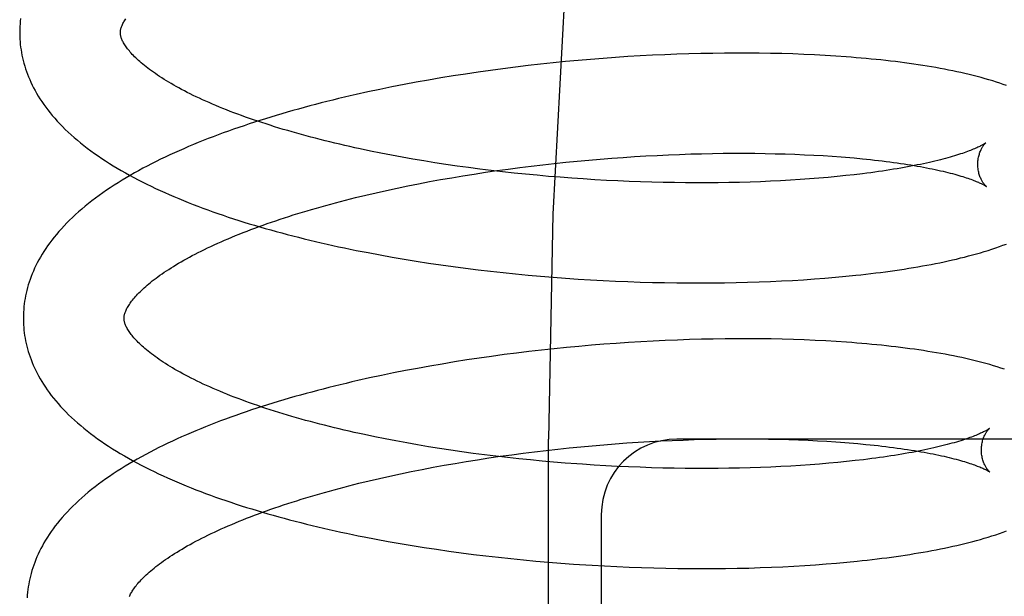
# Model space of a CAD drawing. Header units: inches. Extents: x 0 to 215, y 0 to 139.
# Tile 83 of 114: x 126.332 to 126.528, y 51.282 to 51.397. Entities that reach past the tile are written whole.
import ezdxf

# ---------------------------------------------------------------- set-up
doc = ezdxf.new("R2010")
doc.units = ezdxf.units.IN
doc.header["$LTSCALE"] = 11.804375
doc.header["$MEASUREMENT"] = 0
doc.linetypes.add('HIDDEN', pattern=[0.2, 0.1, -0.1])
doc.layers.add('DEFAULT_2', color=8, linetype='HIDDEN')

msp = doc.modelspace()

# ---------------------------------------------------------------- linework, layer by layer
at = {"layer": 'DEFAULT_2', "color": 8, "linetype": 'HIDDEN'}
for p, q in [((126.4629, 51.38987), (126.46049, 51.38977)), ((126.4653, 51.38995), (126.4629, 51.38987)), ((126.46768, 51.39001), (126.4653, 51.38995)), ((126.47004, 51.39005), (126.46768, 51.39001)), ((126.47238, 51.39008), (126.47004, 51.39005)), ((126.4747, 51.3901), (126.47238, 51.39008)), ((126.477, 51.39009), (126.4747, 51.3901)), ((126.47927, 51.39007), (126.477, 51.39009)), ((126.48153, 51.39004), (126.47927, 51.39007)), ((126.48375, 51.38999), (126.48153, 51.39004)), ((126.48596, 51.38992), (126.48375, 51.38999)), ((126.48813, 51.38984), (126.48596, 51.38992)), ((126.49027, 51.38974), (126.48813, 51.38984)), ((126.43583, 51.38789), (126.43334, 51.38761)), ((126.43832, 51.38816), (126.43583, 51.38789)), ((126.44081, 51.3884), (126.43832, 51.38816)), ((126.44329, 51.38863), (126.44081, 51.3884)), ((126.44577, 51.38885), (126.44329, 51.38863)), ((126.44825, 51.38904), (126.44577, 51.38885)), ((126.45072, 51.38922), (126.44825, 51.38904)), ((126.45318, 51.38939), (126.45072, 51.38922)), ((126.45563, 51.38953), (126.45318, 51.38939)), ((126.45806, 51.38966), (126.45563, 51.38953)), ((126.46049, 51.38977), (126.45806, 51.38966)), ((126.49239, 51.38963), (126.49027, 51.38974)), ((126.49447, 51.3895), (126.49239, 51.38963)), ((126.42092, 51.38594), (126.41846, 51.38556)), ((126.4234, 51.38631), (126.42092, 51.38594)), ((126.42587, 51.38666), (126.4234, 51.38631)), ((126.42836, 51.38699), (126.42587, 51.38666)), ((126.43085, 51.38731), (126.42836, 51.38699)), ((126.43334, 51.38761), (126.43085, 51.38731)), ((126.41113, 51.3843), (126.40871, 51.38384)), ((126.41356, 51.38473), (126.41113, 51.3843)), ((126.416, 51.38515), (126.41356, 51.38473)), ((126.41846, 51.38556), (126.416, 51.38515)), ((126.40154, 51.38238), (126.39918, 51.38185)), ((126.40391, 51.38288), (126.40154, 51.38238)), ((126.4063, 51.38337), (126.40391, 51.38288)), ((126.40871, 51.38384), (126.4063, 51.38337)), ((126.40408, 51.37021), (126.40201, 51.37063)), ((126.40619, 51.36981), (126.40408, 51.37021)), ((126.40831, 51.36941), (126.40619, 51.36981)), ((126.41046, 51.36903), (126.40831, 51.36941)), ((126.41263, 51.36867), (126.41046, 51.36903)), ((126.41482, 51.36831), (126.41263, 51.36867)), ((126.41703, 51.36798), (126.41482, 51.36831)), ((126.43854, 51.36816), (126.44083, 51.3684)), ((126.44083, 51.3684), (126.44313, 51.36862)), ((126.44313, 51.36862), (126.44541, 51.36883)), ((126.44541, 51.36883), (126.4477, 51.36903)), ((126.4477, 51.36903), (126.44998, 51.36921)), ((126.44998, 51.36921), (126.45225, 51.36937)), ((126.45225, 51.36937), (126.45452, 51.36952)), ((126.45452, 51.36952), (126.45677, 51.36965)), ((126.45677, 51.36965), (126.45901, 51.36977)), ((126.45901, 51.36977), (126.46124, 51.36988)), ((126.46124, 51.36988), (126.46346, 51.36997)), ((126.46346, 51.36997), (126.46565, 51.37004)), ((126.46565, 51.37004), (126.46783, 51.3701)), ((126.46783, 51.3701), (126.46999, 51.37014)), ((126.46999, 51.37014), (126.47213, 51.37017)), ((126.47213, 51.37017), (126.47425, 51.37019)), ((126.47425, 51.37019), (126.47634, 51.37019)), ((126.47634, 51.37019), (126.4784, 51.37017)), ((126.4784, 51.37017), (126.48044, 51.37015)), ((126.48044, 51.37015), (126.48244, 51.3701)), ((126.48244, 51.3701), (126.48442, 51.37005)), ((126.48442, 51.37005), (126.48637, 51.36998)), ((126.48637, 51.36998), (126.48828, 51.3699)), ((126.48828, 51.3699), (126.49015, 51.36981)), ((126.49015, 51.36981), (126.49199, 51.36971)), ((126.49199, 51.36971), (126.49379, 51.36959)), ((126.49642, 51.36939), (126.49812, 51.36925)), ((126.41925, 51.36765), (126.41703, 51.36798)), ((126.42149, 51.36734), (126.41925, 51.36765)), ((126.42374, 51.36705), (126.42149, 51.36734)), ((126.42263, 51.36606), (126.42487, 51.3664)), ((126.426, 51.36677), (126.42374, 51.36705)), ((126.42487, 51.3664), (126.42713, 51.36673)), ((126.42827, 51.3665), (126.426, 51.36677)), ((126.42713, 51.36673), (126.4294, 51.36705)), ((126.43056, 51.36625), (126.42827, 51.3665)), ((126.4294, 51.36705), (126.43168, 51.36735)), ((126.43168, 51.36735), (126.43396, 51.36763)), ((126.43396, 51.36763), (126.43625, 51.3679)), ((126.43625, 51.3679), (126.43854, 51.36816)), ((126.4116, 51.36412), (126.41377, 51.36454)), ((126.41377, 51.36454), (126.41596, 51.36494)), ((126.41596, 51.36494), (126.41817, 51.36532)), ((126.41817, 51.36532), (126.42039, 51.3657)), ((126.42039, 51.3657), (126.42263, 51.36606)), ((126.43284, 51.36602), (126.43056, 51.36625)), ((126.43513, 51.3658), (126.43284, 51.36602)), ((126.43743, 51.36559), (126.43513, 51.3658)), ((126.43973, 51.3654), (126.43743, 51.36559)), ((126.44202, 51.36523), (126.43973, 51.3654)), ((126.44432, 51.36507), (126.44202, 51.36523)), ((126.44661, 51.36492), (126.44432, 51.36507)), ((126.4489, 51.3648), (126.44661, 51.36492)), ((126.45118, 51.36468), (126.4489, 51.3648)), ((126.45345, 51.36458), (126.45118, 51.36468)), ((126.45571, 51.3645), (126.45345, 51.36458)), ((126.45796, 51.36443), (126.45571, 51.3645)), ((126.4602, 51.36438), (126.45796, 51.36443)), ((126.46242, 51.36434), (126.4602, 51.36438)), ((126.47326, 51.36435), (126.47114, 51.36432)), ((126.47537, 51.3644), (126.47326, 51.36435)), ((126.47744, 51.36446), (126.47537, 51.3644)), ((126.47949, 51.36453), (126.47744, 51.36446)), ((126.48151, 51.36462), (126.47949, 51.36453)), ((126.4835, 51.36471), (126.48151, 51.36462)), ((126.48546, 51.36482), (126.4835, 51.36471)), ((126.48739, 51.36495), (126.48546, 51.36482)), ((126.48928, 51.36508), (126.48739, 51.36495)), ((126.49113, 51.36523), (126.48928, 51.36508)), ((126.49295, 51.36538), (126.49113, 51.36523)), ((126.49473, 51.36555), (126.49295, 51.36538)), ((126.49647, 51.36573), (126.49473, 51.36555)), ((126.49816, 51.36592), (126.49647, 51.36573)), ((126.49981, 51.36612), (126.49816, 51.36592)), ((126.40314, 51.36233), (126.40522, 51.3628)), ((126.40522, 51.3628), (126.40732, 51.36325)), ((126.40732, 51.36325), (126.40945, 51.36369)), ((126.40945, 51.36369), (126.4116, 51.36412)), ((126.46463, 51.36431), (126.46242, 51.36434)), ((126.46682, 51.3643), (126.46463, 51.36431)), ((126.46899, 51.3643), (126.46682, 51.3643)), ((126.47114, 51.36432), (126.46899, 51.3643)), ((126.39907, 51.36136), (126.40109, 51.36185)), ((126.40109, 51.36185), (126.40314, 51.36233)), ((126.40156, 51.35042), (126.40393, 51.34997)), ((126.40393, 51.34997), (126.40632, 51.34954)), ((126.40632, 51.34954), (126.40873, 51.34913)), ((126.40873, 51.34913), (126.41114, 51.34874)), ((126.41114, 51.34874), (126.41358, 51.34836)), ((126.41358, 51.34836), (126.41602, 51.348)), ((126.41602, 51.348), (126.41848, 51.34766)), ((126.41848, 51.34766), (126.42094, 51.34733)), ((126.42094, 51.34733), (126.42341, 51.34703)), ((126.42341, 51.34703), (126.42589, 51.34674)), ((126.42589, 51.34674), (126.42837, 51.34646)), ((126.42837, 51.34646), (126.43086, 51.34621)), ((126.43086, 51.34621), (126.43334, 51.34597)), ((126.43334, 51.34597), (126.43583, 51.34575)), ((126.43583, 51.34575), (126.43832, 51.34554)), ((126.43832, 51.34554), (126.44081, 51.34535)), ((126.44081, 51.34535), (126.44329, 51.34518)), ((126.44329, 51.34518), (126.44577, 51.34503)), ((126.44577, 51.34503), (126.44824, 51.34489)), ((126.44824, 51.34489), (126.45071, 51.34477)), ((126.48148, 51.34469), (126.4837, 51.34479)), ((126.4837, 51.34479), (126.4859, 51.34491)), ((126.4859, 51.34491), (126.48807, 51.34504)), ((126.48807, 51.34504), (126.49022, 51.34519)), ((126.49022, 51.34519), (126.49233, 51.34535)), ((126.49233, 51.34535), (126.49441, 51.34553)), ((126.49441, 51.34553), (126.49647, 51.34572)), ((126.49647, 51.34572), (126.49849, 51.34592)), ((126.45071, 51.34477), (126.45316, 51.34467)), ((126.45316, 51.34467), (126.45561, 51.34458)), ((126.45561, 51.34458), (126.45805, 51.34451)), ((126.45805, 51.34451), (126.46047, 51.34446)), ((126.46047, 51.34446), (126.46288, 51.34442)), ((126.46288, 51.34442), (126.46527, 51.3444)), ((126.46527, 51.3444), (126.46764, 51.34439)), ((126.46764, 51.34439), (126.47, 51.3444)), ((126.47, 51.3444), (126.47234, 51.34443)), ((126.47234, 51.34443), (126.47466, 51.34447)), ((126.47466, 51.34447), (126.47696, 51.34453)), ((126.47696, 51.34453), (126.47923, 51.3446)), ((126.47923, 51.3446), (126.48148, 51.34469)), ((126.46302, 51.33305), (126.46061, 51.33295)), ((126.46541, 51.33314), (126.46302, 51.33305)), ((126.46779, 51.3332), (126.46541, 51.33314)), ((126.47014, 51.33325), (126.46779, 51.3332)), ((126.47248, 51.33329), (126.47014, 51.33325)), ((126.4748, 51.3333), (126.47248, 51.33329)), ((126.4771, 51.3333), (126.4748, 51.3333)), ((126.47937, 51.33329), (126.4771, 51.3333)), ((126.48163, 51.33326), (126.47937, 51.33329)), ((126.48385, 51.33321), (126.48163, 51.33326)), ((126.48605, 51.33315), (126.48385, 51.33321)), ((126.48823, 51.33307), (126.48605, 51.33315)), ((126.49037, 51.33298), (126.48823, 51.33307)), ((126.4385, 51.33131), (126.43602, 51.33104)), ((126.44098, 51.33156), (126.4385, 51.33131)), ((126.44346, 51.33179), (126.44098, 51.33156)), ((126.44593, 51.33201), (126.44346, 51.33179)), ((126.4484, 51.33221), (126.44593, 51.33201)), ((126.45086, 51.33239), (126.4484, 51.33221)), ((126.45332, 51.33256), (126.45086, 51.33239)), ((126.45576, 51.33271), (126.45332, 51.33256)), ((126.45819, 51.33284), (126.45576, 51.33271)), ((126.46061, 51.33295), (126.45819, 51.33284)), ((126.49249, 51.33287), (126.49037, 51.33298)), ((126.49458, 51.33275), (126.49249, 51.33287)), ((126.42363, 51.32945), (126.42116, 51.32908)), ((126.4261, 51.3298), (126.42363, 51.32945)), ((126.42857, 51.33014), (126.4261, 51.3298)), ((126.43105, 51.33045), (126.42857, 51.33014)), ((126.43353, 51.33076), (126.43105, 51.33045)), ((126.43602, 51.33104), (126.43353, 51.33076)), ((126.41141, 51.32742), (126.409, 51.32697)), ((126.41383, 51.32786), (126.41141, 51.32742)), ((126.41627, 51.32828), (126.41383, 51.32786)), ((126.41871, 51.32869), (126.41627, 51.32828)), ((126.42116, 51.32908), (126.41871, 51.32869)), ((126.40186, 51.3255), (126.39952, 51.32498)), ((126.40423, 51.32601), (126.40186, 51.3255)), ((126.40661, 51.3265), (126.40423, 51.32601)), ((126.409, 51.32697), (126.40661, 51.3265)), ((126.40498, 51.31339), (126.4029, 51.31381)), ((126.40709, 51.31298), (126.40498, 51.31339)), ((126.40923, 51.31259), (126.40709, 51.31298)), ((126.41138, 51.31221), (126.40923, 51.31259)), ((126.41356, 51.31184), (126.41138, 51.31221)), ((126.41575, 51.31149), (126.41356, 51.31184)), ((126.43743, 50.75084), (126.43743, 51.31334)), ((126.43923, 51.31136), (126.44152, 51.31161)), ((126.44152, 51.31161), (126.44382, 51.31183)), ((126.44382, 51.31183), (126.44611, 51.31204)), ((126.44611, 51.31204), (126.44839, 51.31224)), ((126.44839, 51.31224), (126.45067, 51.31242)), ((126.45067, 51.31242), (126.45295, 51.31258)), ((126.45295, 51.31258), (126.45521, 51.31273)), ((126.45521, 51.31273), (126.45747, 51.31286)), ((126.45747, 51.31286), (126.45971, 51.31298)), ((126.45971, 51.31298), (126.46194, 51.31308)), ((126.46194, 51.31308), (126.46415, 51.31317)), ((126.60789, 51.31334), (126.46289, 51.31334)), ((126.46415, 51.31317), (126.46635, 51.31325)), ((126.46635, 51.31325), (126.46853, 51.31331)), ((126.46853, 51.31331), (126.47069, 51.31335)), ((126.47069, 51.31335), (126.47283, 51.31338)), ((126.47283, 51.31338), (126.47494, 51.31339)), ((126.47494, 51.31339), (126.47704, 51.3134)), ((126.47704, 51.3134), (126.4791, 51.31338)), ((126.4791, 51.31338), (126.48114, 51.31335)), ((126.48114, 51.31335), (126.48315, 51.31331)), ((126.48315, 51.31331), (126.48512, 51.31326)), ((126.48512, 51.31326), (126.48707, 51.31319)), ((126.48707, 51.31319), (126.48898, 51.31311)), ((126.48898, 51.31311), (126.49086, 51.31302)), ((126.49086, 51.31302), (126.4927, 51.31292)), ((126.49539, 51.31274), (126.49713, 51.3126)), ((126.49713, 51.3126), (126.49883, 51.31246)), ((126.41797, 51.31115), (126.41575, 51.31149)), ((126.4202, 51.31083), (126.41797, 51.31115)), ((126.42244, 51.31052), (126.4202, 51.31083)), ((126.4247, 51.31023), (126.42244, 51.31052)), ((126.42331, 51.30926), (126.42556, 51.30961)), ((126.42697, 51.30995), (126.4247, 51.31023)), ((126.42556, 51.30961), (126.42782, 51.30994)), ((126.42925, 51.30968), (126.42697, 51.30995)), ((126.42782, 51.30994), (126.43009, 51.31025)), ((126.43153, 51.30943), (126.42925, 51.30968)), ((126.43009, 51.31025), (126.43237, 51.31055)), ((126.43237, 51.31055), (126.43465, 51.31084)), ((126.43465, 51.31084), (126.43694, 51.31111)), ((126.43694, 51.31111), (126.43923, 51.31136)), ((126.41229, 51.30732), (126.41446, 51.30774)), ((126.41446, 51.30774), (126.41665, 51.30814)), ((126.41665, 51.30814), (126.41885, 51.30853)), ((126.41885, 51.30853), (126.42108, 51.3089)), ((126.42108, 51.3089), (126.42331, 51.30926)), ((126.43382, 51.3092), (126.43153, 51.30943)), ((126.43612, 51.30898), (126.43382, 51.3092)), ((126.43842, 51.30878), (126.43612, 51.30898)), ((126.44072, 51.30859), (126.43842, 51.30878)), ((126.44302, 51.30842), (126.44072, 51.30859)), ((126.44877, 51.30805), (126.44647, 51.30819)), ((126.45105, 51.30793), (126.44877, 51.30805)), ((126.45333, 51.30783), (126.45105, 51.30793)), ((126.45561, 51.30774), (126.45333, 51.30783)), ((126.45787, 51.30766), (126.45561, 51.30774)), ((126.46011, 51.3076), (126.45787, 51.30766)), ((126.47745, 51.30765), (126.47536, 51.30759)), ((126.47952, 51.30771), (126.47745, 51.30765)), ((126.48155, 51.30779), (126.47952, 51.30771)), ((126.48356, 51.30789), (126.48155, 51.30779)), ((126.48553, 51.308), (126.48356, 51.30789)), ((126.48747, 51.30811), (126.48553, 51.308)), ((126.48938, 51.30824), (126.48747, 51.30811)), ((126.49125, 51.30839), (126.48938, 51.30824)), ((126.49308, 51.30854), (126.49125, 51.30839)), ((126.49488, 51.30871), (126.49308, 51.30854)), ((126.49663, 51.30888), (126.49488, 51.30871)), ((126.49834, 51.30907), (126.49663, 51.30888)), ((126.50001, 51.30926), (126.49834, 51.30907)), ((126.40383, 51.30553), (126.40591, 51.306)), ((126.40591, 51.306), (126.40801, 51.30645)), ((126.40801, 51.30645), (126.41014, 51.3069)), ((126.41014, 51.3069), (126.41229, 51.30732)), ((126.46235, 51.30756), (126.46011, 51.3076)), ((126.46456, 51.30753), (126.46235, 51.30756)), ((126.46677, 51.30751), (126.46456, 51.30753)), ((126.46895, 51.30751), (126.46677, 51.30751)), ((126.47111, 51.30752), (126.46895, 51.30751)), ((126.47325, 51.30755), (126.47111, 51.30752)), ((126.47536, 51.30759), (126.47325, 51.30755)), ((126.39975, 51.30456), (126.40178, 51.30505)), ((126.40178, 51.30505), (126.40383, 51.30553)), ((126.44789, 51.29834), (126.44789, 51.07834)), ((126.40315, 51.29346), (126.40552, 51.29302)), ((126.40552, 51.29302), (126.40791, 51.2926)), ((126.40791, 51.2926), (126.41032, 51.2922)), ((126.41032, 51.2922), (126.41273, 51.29181)), ((126.41273, 51.29181), (126.41516, 51.29144)), ((126.41516, 51.29144), (126.4176, 51.29109)), ((126.4176, 51.29109), (126.42006, 51.29075)), ((126.42006, 51.29075), (126.42252, 51.29043)), ((126.42252, 51.29043), (126.42498, 51.29013)), ((126.42498, 51.29013), (126.42745, 51.28985)), ((126.42745, 51.28985), (126.42993, 51.28958)), ((126.42993, 51.28958), (126.43241, 51.28933)), ((126.43241, 51.28933), (126.43489, 51.2891)), ((126.43489, 51.2891), (126.43738, 51.28889)), ((126.43738, 51.28889), (126.43986, 51.28869)), ((126.43986, 51.28869), (126.44234, 51.28851)), ((126.44605, 51.28826), (126.44852, 51.28813)), ((126.44852, 51.28813), (126.45098, 51.288)), ((126.48393, 51.28797), (126.48613, 51.28809)), ((126.48613, 51.28809), (126.4883, 51.28822)), ((126.4883, 51.28822), (126.49045, 51.28836)), ((126.49045, 51.28836), (126.49256, 51.28852)), ((126.49256, 51.28852), (126.49465, 51.28869)), ((126.49465, 51.28869), (126.4967, 51.28888)), ((126.4967, 51.28888), (126.49872, 51.28908)), ((126.45098, 51.288), (126.45343, 51.2879)), ((126.45343, 51.2879), (126.45587, 51.28781)), ((126.45587, 51.28781), (126.4583, 51.28773)), ((126.4583, 51.28773), (126.46072, 51.28768)), ((126.46072, 51.28768), (126.46312, 51.28763)), ((126.46312, 51.28763), (126.46551, 51.28761)), ((126.46551, 51.28761), (126.46788, 51.2876)), ((126.46788, 51.2876), (126.47024, 51.28761)), ((126.47024, 51.28761), (126.47258, 51.28763)), ((126.47258, 51.28763), (126.47489, 51.28767)), ((126.47489, 51.28767), (126.47719, 51.28772)), ((126.47719, 51.28772), (126.47946, 51.28779)), ((126.47946, 51.28779), (126.48171, 51.28787)), ((126.48171, 51.28787), (126.48393, 51.28797))]:
    msp.add_line(p, q, dxfattribs=at)
for points in [[(126.6304, 51.81334), (126.61474, 51.81141), (126.59923, 51.80577), (126.58413, 51.79677), (126.56923, 51.78451), (126.55439, 51.76883), (126.53981, 51.74982), (126.52554, 51.72733), (126.51183, 51.70154), (126.49883, 51.67255), (126.48675, 51.64061), (126.47573, 51.60594), (126.4659, 51.56882), (126.4574, 51.52959), (126.45031, 51.48854), (126.44472, 51.44604), (126.44068, 51.40242), (126.43824, 51.35808), (126.43743, 51.31334)], [(126.33253, 51.39701), (126.33246, 51.39647), (126.33241, 51.39593), (126.33238, 51.3954), (126.33236, 51.39486), (126.33235, 51.39433), (126.33235, 51.39388)], [(126.35235, 51.39413), (126.35235, 51.39424), (126.35235, 51.39435), (126.35236, 51.39447), (126.35238, 51.39459), (126.3524, 51.39472), (126.35243, 51.39485), (126.35246, 51.39499), (126.35251, 51.39513), (126.35256, 51.39529), (126.35262, 51.39545), (126.35268, 51.39561), (126.35276, 51.39579), (126.35285, 51.39597), (126.35294, 51.39615), (126.35305, 51.39634), (126.35316, 51.39653), (126.35328, 51.39673), (126.35341, 51.39693)], [(126.33235, 51.39388), (126.33236, 51.39343), (126.33238, 51.39289), (126.33242, 51.39236), (126.33247, 51.39182), (126.33253, 51.39129), (126.33261, 51.39075), (126.33269, 51.39022), (126.3328, 51.38968), (126.33291, 51.38914), (126.33304, 51.38861), (126.33318, 51.38807), (126.33334, 51.38753), (126.33351, 51.38699), (126.33369, 51.38646), (126.33389, 51.38592), (126.3341, 51.38538), (126.33433, 51.38483), (126.33458, 51.38429), (126.33483, 51.38375), (126.33511, 51.3832), (126.3354, 51.38266), (126.33571, 51.38211), (126.33604, 51.38156), (126.33638, 51.38101), (126.33674, 51.38046), (126.33712, 51.37991), (126.33752, 51.37936), (126.33794, 51.3788), (126.33837, 51.37825), (126.33883, 51.3777), (126.33931, 51.37714), (126.3398, 51.37659), (126.34031, 51.37604), (126.34085, 51.37549), (126.3414, 51.37494), (126.34197, 51.37439), (126.34257, 51.37385), (126.34317, 51.3733), (126.3438, 51.37277), (126.34445, 51.37224), (126.34511, 51.37171), (126.34578, 51.37119), (126.34648, 51.37067), (126.34718, 51.37016), (126.34791, 51.36965), (126.34864, 51.36915), (126.3494, 51.36865), (126.35016, 51.36816), (126.35094, 51.36768), (126.35173, 51.3672), (126.35253, 51.36673), (126.35334, 51.36627), (126.35417, 51.36581), (126.35501, 51.36536), (126.35585, 51.36491), (126.35671, 51.36447), (126.35758, 51.36404), (126.35846, 51.36361), (126.35935, 51.36319), (126.36024, 51.36277), (126.36115, 51.36236), (126.36207, 51.36196), (126.363, 51.36156), (126.36393, 51.36116), (126.36488, 51.36078), (126.36583, 51.36039), (126.3668, 51.36001), (126.36777, 51.35964), (126.36875, 51.35927), (126.36974, 51.35891), (126.37074, 51.35855), (126.37174, 51.3582), (126.37276, 51.35785), (126.37378, 51.35751), (126.37481, 51.35717), (126.37585, 51.35683), (126.37689, 51.35651), (126.37794, 51.35618), (126.379, 51.35586), (126.38007, 51.35555), (126.38114, 51.35524), (126.38222, 51.35493), (126.38331, 51.35463), (126.38441, 51.35433), (126.38551, 51.35404), (126.38662, 51.35375), (126.38773, 51.35347), (126.38885, 51.35319), (126.38998, 51.35292), (126.39111, 51.35265), (126.39225, 51.35238), (126.3934, 51.35212), (126.39455, 51.35186), (126.3957, 51.35161), (126.39686, 51.35136), (126.39803, 51.35112), (126.3992, 51.35088), (126.40156, 51.35042)], [(126.40201, 51.37063), (126.39996, 51.37107), (126.39894, 51.37129), (126.39794, 51.37151), (126.39694, 51.37174), (126.39595, 51.37197), (126.39496, 51.3722), (126.39399, 51.37244), (126.39302, 51.37268), (126.39206, 51.37292), (126.39111, 51.37316), (126.39017, 51.37341), (126.38924, 51.37366), (126.38832, 51.37391), (126.3874, 51.37416), (126.3865, 51.37442), (126.3856, 51.37468), (126.38472, 51.37494), (126.38384, 51.3752), (126.38298, 51.37547), (126.38213, 51.37574), (126.38128, 51.37601), (126.38045, 51.37628), (126.37963, 51.37655), (126.37881, 51.37683), (126.37801, 51.37711), (126.37722, 51.37739), (126.37644, 51.37767), (126.37568, 51.37795), (126.37492, 51.37823), (126.37418, 51.37852), (126.37345, 51.3788), (126.37273, 51.37909), (126.37203, 51.37938), (126.37133, 51.37967), (126.37065, 51.37996), (126.36998, 51.38025), (126.36932, 51.38054), (126.36868, 51.38083), (126.36805, 51.38112), (126.36743, 51.38141), (126.36682, 51.3817), (126.36623, 51.382), (126.36565, 51.38229), (126.36508, 51.38258), (126.36452, 51.38287), (126.36398, 51.38316), (126.36346, 51.38345), (126.36294, 51.38374), (126.36244, 51.38403), (126.36196, 51.38431), (126.36148, 51.3846), (126.36102, 51.38488), (126.36057, 51.38517), (126.36014, 51.38545), (126.35972, 51.38573), (126.35931, 51.38601), (126.35891, 51.38628), (126.35853, 51.38656), (126.35816, 51.38683), (126.35781, 51.3871), (126.35746, 51.38736), (126.35713, 51.38763), (126.35682, 51.38789), (126.35651, 51.38814), (126.35622, 51.3884), (126.35594, 51.38865), (126.35567, 51.3889), (126.35542, 51.38914), (126.35517, 51.38938), (126.35494, 51.38962), (126.35472, 51.38985), (126.35451, 51.39008), (126.35431, 51.3903), (126.35413, 51.39052), (126.35395, 51.39074), (126.35379, 51.39095), (126.35363, 51.39116), (126.35348, 51.39136), (126.35335, 51.39156), (126.35322, 51.39175), (126.3531, 51.39194), (126.35299, 51.39213), (126.35289, 51.39231), (126.3528, 51.39249), (126.35272, 51.39266), (126.35265, 51.39283), (126.35259, 51.39299), (126.35253, 51.39314), (126.35249, 51.39328), (126.35245, 51.39342), (126.35242, 51.39355), (126.35239, 51.39368), (126.35237, 51.3938), (126.35236, 51.39391), (126.35235, 51.39403), (126.35235, 51.39413)], [(126.52839, 51.38363), (126.52775, 51.38386), (126.52708, 51.38409), (126.52638, 51.38432), (126.52565, 51.38456), (126.5249, 51.38478), (126.52413, 51.38501), (126.52335, 51.38523), (126.52255, 51.38544), (126.52175, 51.38565), (126.52095, 51.38584), (126.52015, 51.38603), (126.51934, 51.38622), (126.51854, 51.38639), (126.51772, 51.38657), (126.5169, 51.38673), (126.51607, 51.38689), (126.51522, 51.38705), (126.51437, 51.38721), (126.51351, 51.38736), (126.51264, 51.3875), (126.51176, 51.38764), (126.51087, 51.38778), (126.50997, 51.38791), (126.50907, 51.38804), (126.50816, 51.38816), (126.50724, 51.38828), (126.50631, 51.3884), (126.50537, 51.38851), (126.50442, 51.38862), (126.50346, 51.38873), (126.5025, 51.38883), (126.50152, 51.38892), (126.50054, 51.38902), (126.49955, 51.38911), (126.49855, 51.38919), (126.49754, 51.38928), (126.49653, 51.38935), (126.49447, 51.3895)], [(126.39918, 51.38185), (126.39801, 51.38159), (126.39685, 51.38131), (126.39569, 51.38104), (126.39454, 51.38076), (126.39339, 51.38047), (126.39224, 51.38018), (126.39111, 51.37989), (126.38997, 51.37959), (126.38885, 51.37929), (126.38773, 51.37898), (126.38662, 51.37867), (126.38551, 51.37835), (126.38441, 51.37803), (126.38332, 51.37771), (126.38223, 51.37738), (126.38115, 51.37705), (126.38008, 51.37671), (126.37902, 51.37637), (126.37796, 51.37602), (126.37691, 51.37567), (126.37587, 51.37532), (126.37484, 51.37496), (126.37381, 51.37459), (126.37279, 51.37422), (126.37178, 51.37385), (126.37078, 51.37347), (126.36979, 51.37309), (126.3688, 51.3727), (126.36782, 51.3723), (126.36686, 51.37191), (126.3659, 51.3715), (126.36495, 51.37109), (126.36401, 51.37068), (126.36308, 51.37026), (126.36215, 51.36984), (126.36124, 51.36941), (126.36034, 51.36898), (126.35945, 51.36854), (126.35856, 51.36809), (126.35769, 51.36764), (126.35683, 51.36719), (126.35598, 51.36672), (126.35514, 51.36626), (126.35431, 51.36578), (126.35349, 51.3653), (126.35268, 51.36482), (126.35189, 51.36433), (126.35111, 51.36383), (126.35034, 51.36333), (126.34958, 51.36282), (126.34884, 51.3623), (126.34811, 51.36178), (126.34739, 51.36126), (126.3467, 51.36072), (126.34601, 51.36019), (126.34534, 51.35965), (126.34469, 51.3591), (126.34406, 51.35855), (126.34344, 51.358), (126.34284, 51.35744), (126.34226, 51.35688), (126.3417, 51.35632), (126.34115, 51.35575), (126.34063, 51.35519), (126.34013, 51.35462), (126.33964, 51.35405), (126.33918, 51.35348), (126.33873, 51.35292), (126.33831, 51.35235), (126.3379, 51.35178), (126.33751, 51.35122), (126.33715, 51.35066), (126.3368, 51.35009), (126.33646, 51.34953), (126.33615, 51.34897), (126.33585, 51.34842), (126.33557, 51.34786), (126.33531, 51.34731), (126.33506, 51.34676), (126.33483, 51.34621), (126.33462, 51.34566), (126.33442, 51.34511), (126.33423, 51.34456), (126.33406, 51.34402), (126.3339, 51.34347), (126.33376, 51.34293), (126.33363, 51.34239), (126.33351, 51.34185), (126.33341, 51.34131), (126.33332, 51.34077), (126.33325, 51.34023), (126.33318, 51.33969), (126.33314, 51.33915), (126.3331, 51.33861), (126.33308, 51.33807), (126.33307, 51.33754), (126.33307, 51.33709)], [(126.52428, 51.37226), (126.52427, 51.37226), (126.52426, 51.37224), (126.52423, 51.37222), (126.52419, 51.3722), (126.52415, 51.37217), (126.52409, 51.37213), (126.52403, 51.37208), (126.52395, 51.37204), (126.52386, 51.37198), (126.52376, 51.37192), (126.52365, 51.37186), (126.52353, 51.37179), (126.52339, 51.37171), (126.52324, 51.37164), (126.52308, 51.37155), (126.5229, 51.37147), (126.52271, 51.37137), (126.5225, 51.37128), (126.52228, 51.37118), (126.52205, 51.37108), (126.5218, 51.37097), (126.52154, 51.37087), (126.52126, 51.37075), (126.52097, 51.37064), (126.52066, 51.37052), (126.52033, 51.37041), (126.51999, 51.37029), (126.51964, 51.37016), (126.51927, 51.37004), (126.51888, 51.36991), (126.51848, 51.36979), (126.51806, 51.36966), (126.51763, 51.36953), (126.51719, 51.3694), (126.51673, 51.36927), (126.51625, 51.36914), (126.51576, 51.36901), (126.51525, 51.36888), (126.51473, 51.36875), (126.51419, 51.36862), (126.51364, 51.36849), (126.51308, 51.36836), (126.5125, 51.36823), (126.51191, 51.3681), (126.5113, 51.36797), (126.51068, 51.36785), (126.51004, 51.36772), (126.5094, 51.3676), (126.50874, 51.36747), (126.50806, 51.36735), (126.50737, 51.36723), (126.50667, 51.36711), (126.50596, 51.36699), (126.50523, 51.36688), (126.50449, 51.36676), (126.50374, 51.36665), (126.50298, 51.36654), (126.50221, 51.36643), (126.50142, 51.36632), (126.50062, 51.36622), (126.49981, 51.36612)], [(126.52269, 51.36789), (126.52269, 51.36813), (126.5227, 51.3684), (126.52272, 51.36865), (126.52275, 51.3689), (126.52279, 51.36915), (126.52283, 51.36938), (126.52288, 51.36961), (126.52294, 51.36983), (126.523, 51.37003), (126.52306, 51.37023), (126.52313, 51.37042), (126.5232, 51.3706), (126.52327, 51.37076), (126.52335, 51.37092), (126.52342, 51.37107), (126.52349, 51.3712), (126.52356, 51.37133), (126.52363, 51.37145), (126.5237, 51.37155), (126.52377, 51.37165), (126.52383, 51.37175), (126.5239, 51.37183), (126.52396, 51.37191), (126.52401, 51.37197), (126.52406, 51.37203), (126.52411, 51.37209), (126.52415, 51.37213), (126.52419, 51.37217), (126.52422, 51.3722), (126.52425, 51.37223), (126.52427, 51.37225), (126.52428, 51.37226), (126.52429, 51.37227)], [(126.49379, 51.36959), (126.49556, 51.36946), (126.49642, 51.36939)], [(126.49812, 51.36925), (126.49978, 51.36909), (126.50059, 51.36901), (126.50139, 51.36892), (126.50218, 51.36884), (126.50295, 51.36875), (126.50372, 51.36866), (126.50447, 51.36856), (126.50521, 51.36847), (126.50594, 51.36837), (126.50666, 51.36827), (126.50736, 51.36817), (126.50805, 51.36807), (126.50873, 51.36796), (126.5094, 51.36785), (126.51005, 51.36775), (126.51068, 51.36764), (126.51131, 51.36753), (126.51192, 51.36741), (126.51251, 51.3673), (126.5131, 51.36718), (126.51366, 51.36707), (126.51422, 51.36695), (126.51476, 51.36684), (126.51528, 51.36672), (126.51579, 51.3666), (126.51628, 51.36648), (126.51676, 51.36637), (126.51723, 51.36625), (126.51768, 51.36613), (126.51811, 51.36601), (126.51853, 51.36589), (126.51894, 51.36578), (126.51933, 51.36566), (126.5197, 51.36555), (126.52006, 51.36544), (126.5204, 51.36532), (126.52073, 51.36521), (126.52104, 51.3651), (126.52134, 51.365), (126.52162, 51.36489), (126.52188, 51.36479), (126.52213, 51.36469), (126.52237, 51.3646), (126.52259, 51.3645), (126.5228, 51.36442), (126.52299, 51.36433), (126.52317, 51.36425), (126.52334, 51.36417), (126.52349, 51.36409), (126.52363, 51.36402), (126.52375, 51.36396), (126.52387, 51.36389), (126.52397, 51.36384), (126.52406, 51.36379), (126.52413, 51.36374), (126.5242, 51.3637), (126.52426, 51.36366), (126.5243, 51.36363), (126.52434, 51.36361), (126.52437, 51.36359), (126.52437, 51.36358)], [(126.52437, 51.36358), (126.52438, 51.36357), (126.52439, 51.36357), (126.52439, 51.36357), (126.52438, 51.36358), (126.52436, 51.3636), (126.52433, 51.36362), (126.5243, 51.36366), (126.52426, 51.36369), (126.52421, 51.36374), (126.52417, 51.36379), (126.52411, 51.36385), (126.52406, 51.36392), (126.524, 51.36399), (126.52393, 51.36407), (126.52386, 51.36416), (126.5238, 51.36426), (126.52372, 51.36437), (126.52365, 51.36448), (126.52357, 51.36461), (126.5235, 51.36474), (126.52342, 51.36489), (126.52334, 51.36504), (126.52327, 51.36521), (126.52319, 51.36538), (126.52312, 51.36557), (126.52305, 51.36576), (126.52299, 51.36597), (126.52292, 51.36619), (126.52287, 51.36641), (126.52282, 51.36665), (126.52278, 51.36689), (126.52274, 51.36714), (126.52272, 51.36739), (126.5227, 51.36766), (126.52269, 51.36789)], [(126.35307, 51.33734), (126.35307, 51.33745), (126.35307, 51.33756), (126.35308, 51.33768), (126.3531, 51.3378), (126.35312, 51.33793), (126.35315, 51.33806), (126.35318, 51.3382), (126.35323, 51.33834), (126.35328, 51.3385), (126.35334, 51.33866), (126.35341, 51.33882), (126.35348, 51.339), (126.35357, 51.33918), (126.35366, 51.33936), (126.35377, 51.33955), (126.35388, 51.33974), (126.354, 51.33994), (126.35413, 51.34014), (126.35427, 51.34035), (126.35442, 51.34056), (126.35458, 51.34078), (126.35475, 51.34099), (126.35493, 51.34122), (126.35513, 51.34145), (126.35533, 51.34168), (126.35554, 51.34192), (126.35577, 51.34216), (126.35601, 51.34241), (126.35626, 51.34266), (126.35652, 51.34292), (126.35679, 51.34317), (126.35708, 51.34343), (126.35738, 51.3437), (126.35769, 51.34397), (126.35801, 51.34424), (126.35834, 51.34451), (126.35869, 51.34479), (126.35906, 51.34507), (126.35943, 51.34536), (126.35982, 51.34564), (126.36022, 51.34593), (126.36063, 51.34622), (126.36106, 51.34651), (126.3615, 51.34681), (126.36196, 51.3471), (126.36242, 51.3474), (126.3629, 51.3477), (126.36339, 51.348), (126.3639, 51.3483), (126.36442, 51.34861), (126.36495, 51.34891), (126.3655, 51.34922), (126.36606, 51.34952), (126.36663, 51.34983), (126.36722, 51.35014), (126.36782, 51.35044), (126.36843, 51.35075), (126.36905, 51.35106), (126.36969, 51.35137), (126.37034, 51.35167), (126.371, 51.35198), (126.37168, 51.35229), (126.37236, 51.35259), (126.37306, 51.3529), (126.37377, 51.3532), (126.3745, 51.35351), (126.37523, 51.35381), (126.37598, 51.35411), (126.37674, 51.35441), (126.37751, 51.35471), (126.37829, 51.35501), (126.37908, 51.35531), (126.37989, 51.35561), (126.3807, 51.3559), (126.38153, 51.3562), (126.38237, 51.35649), (126.38321, 51.35678), (126.38407, 51.35706), (126.38494, 51.35735), (126.38582, 51.35763), (126.38671, 51.35792), (126.3876, 51.3582), (126.38851, 51.35847), (126.38943, 51.35875), (126.39035, 51.35902), (126.39129, 51.35929), (126.39223, 51.35956), (126.39318, 51.35983), (126.39414, 51.36009), (126.39511, 51.36035), (126.39609, 51.36061), (126.39707, 51.36086), (126.39807, 51.36111), (126.39907, 51.36136)], [(126.49849, 51.34592), (126.49948, 51.34603), (126.50047, 51.34614), (126.50146, 51.34626), (126.50243, 51.34638), (126.50339, 51.3465), (126.50435, 51.34663), (126.5053, 51.34676), (126.50623, 51.34689), (126.50716, 51.34703), (126.50808, 51.34717), (126.509, 51.34731), (126.5099, 51.34746), (126.5108, 51.34761), (126.51168, 51.34777), (126.51256, 51.34793), (126.51343, 51.34809), (126.51429, 51.34826), (126.51514, 51.34843), (126.51599, 51.34861), (126.51682, 51.34879), (126.51764, 51.34897), (126.51845, 51.34916), (126.51926, 51.34936), (126.52006, 51.34955), (126.52085, 51.34976), (126.52163, 51.34997), (126.52242, 51.35018), (126.5232, 51.35041), (126.52398, 51.35064), (126.52475, 51.35088), (126.52551, 51.35112), (126.52625, 51.35137), (126.52698, 51.35163), (126.52769, 51.35189), (126.52837, 51.35214)], [(126.33307, 51.33709), (126.33308, 51.33664), (126.3331, 51.3361), (126.33314, 51.33557), (126.33319, 51.33504), (126.33325, 51.3345), (126.33332, 51.33397), (126.33341, 51.33344), (126.33351, 51.3329), (126.33363, 51.33237), (126.33376, 51.33183), (126.3339, 51.3313), (126.33405, 51.33076), (126.33422, 51.33022), (126.3344, 51.32969), (126.3346, 51.32915), (126.33481, 51.32861), (126.33504, 51.32807), (126.33528, 51.32753), (126.33554, 51.32699), (126.33582, 51.32644), (126.33611, 51.3259), (126.33641, 51.32535), (126.33674, 51.32481), (126.33708, 51.32426), (126.33744, 51.32371), (126.33782, 51.32316), (126.33821, 51.32261), (126.33863, 51.32205), (126.33906, 51.3215), (126.33951, 51.32095), (126.33999, 51.3204), (126.34048, 51.31985), (126.34099, 51.31929), (126.34152, 51.31874), (126.34207, 51.3182), (126.34264, 51.31765), (126.34323, 51.31711), (126.34383, 51.31657), (126.34446, 51.31603), (126.3451, 51.3155), (126.34575, 51.31497), (126.34643, 51.31445), (126.34712, 51.31394), (126.34782, 51.31342), (126.34854, 51.31292), (126.34927, 51.31242), (126.35002, 51.31192), (126.35078, 51.31143), (126.35156, 51.31095), (126.35234, 51.31048), (126.35314, 51.31001), (126.35395, 51.30954), (126.35477, 51.30908), (126.3556, 51.30863), (126.35645, 51.30819), (126.3573, 51.30775), (126.35817, 51.30732), (126.35904, 51.30689), (126.35993, 51.30647), (126.36082, 51.30605), (126.36172, 51.30564), (126.36264, 51.30523), (126.36356, 51.30483), (126.3645, 51.30444), (126.36544, 51.30405), (126.36639, 51.30367), (126.36735, 51.30329), (126.36832, 51.30291), (126.36929, 51.30255), (126.37028, 51.30218), (126.37127, 51.30183), (126.37227, 51.30147), (126.37328, 51.30112), (126.3743, 51.30078), (126.37532, 51.30044), (126.37636, 51.30011), (126.3774, 51.29978), (126.37845, 51.29946), (126.3795, 51.29914), (126.38056, 51.29882), (126.38163, 51.29851), (126.38271, 51.29821), (126.3838, 51.2979), (126.38489, 51.29761), (126.38598, 51.29731), (126.38709, 51.29703), (126.3882, 51.29674), (126.38931, 51.29646), (126.39044, 51.29619), (126.39157, 51.29592), (126.3927, 51.29565), (126.39384, 51.29539), (126.39499, 51.29514), (126.39614, 51.29488), (126.39729, 51.29464), (126.39845, 51.29439), (126.39962, 51.29415), (126.40079, 51.29392), (126.40315, 51.29346)], [(126.4029, 51.31381), (126.40085, 51.31424), (126.39983, 51.31446), (126.39882, 51.31468), (126.39782, 51.31491), (126.39682, 51.31514), (126.39583, 51.31537), (126.39486, 51.31561), (126.39389, 51.31585), (126.39292, 51.31609), (126.39197, 51.31633), (126.39103, 51.31658), (126.39009, 51.31683), (126.38916, 51.31708), (126.38825, 51.31734), (126.38734, 51.31759), (126.38644, 51.31785), (126.38555, 51.31812), (126.38468, 51.31838), (126.38381, 51.31865), (126.38295, 51.31891), (126.3821, 51.31918), (126.38127, 51.31946), (126.38044, 51.31973), (126.37963, 51.32001), (126.37882, 51.32029), (126.37803, 51.32057), (126.37725, 51.32085), (126.37648, 51.32113), (126.37572, 51.32141), (126.37498, 51.3217), (126.37424, 51.32198), (126.37352, 51.32227), (126.37281, 51.32256), (126.37212, 51.32285), (126.37143, 51.32314), (126.37076, 51.32343), (126.3701, 51.32372), (126.36945, 51.32401), (126.36882, 51.3243), (126.3682, 51.3246), (126.36759, 51.32489), (126.36699, 51.32518), (126.36641, 51.32547), (126.36584, 51.32577), (126.36528, 51.32606), (126.36474, 51.32635), (126.36421, 51.32664), (126.3637, 51.32693), (126.36319, 51.32722), (126.36271, 51.32751), (126.36223, 51.32779), (126.36177, 51.32808), (126.36132, 51.32836), (126.36088, 51.32864), (126.36046, 51.32892), (126.36005, 51.3292), (126.35965, 51.32948), (126.35927, 51.32975), (126.3589, 51.33003), (126.35854, 51.33029), (126.3582, 51.33056), (126.35787, 51.33082), (126.35755, 51.33108), (126.35724, 51.33134), (126.35695, 51.3316), (126.35667, 51.33185), (126.3564, 51.3321), (126.35614, 51.33234), (126.3559, 51.33259), (126.35566, 51.33282), (126.35544, 51.33306), (126.35523, 51.33329), (126.35504, 51.33351), (126.35485, 51.33373), (126.35467, 51.33395), (126.35451, 51.33416), (126.35435, 51.33436), (126.35421, 51.33457), (126.35407, 51.33477), (126.35394, 51.33496), (126.35383, 51.33515), (126.35372, 51.33534), (126.35362, 51.33552), (126.35353, 51.3357), (126.35344, 51.33587), (126.35337, 51.33603), (126.35331, 51.33619), (126.35325, 51.33634), (126.35321, 51.33649), (126.35317, 51.33663), (126.35314, 51.33676), (126.35311, 51.33688), (126.35309, 51.337), (126.35308, 51.33712), (126.35307, 51.33724), (126.35307, 51.33734)], [(126.528, 51.32723), (126.52729, 51.32747), (126.52657, 51.3277), (126.52582, 51.32793), (126.52506, 51.32816), (126.52428, 51.32838), (126.5235, 51.32859), (126.52271, 51.3288), (126.52192, 51.32899), (126.52112, 51.32918), (126.52032, 51.32937), (126.51952, 51.32955), (126.51871, 51.32972), (126.51789, 51.32989), (126.51706, 51.33005), (126.51622, 51.33021), (126.51537, 51.33036), (126.51452, 51.33051), (126.51365, 51.33066), (126.51278, 51.3308), (126.5119, 51.33094), (126.51101, 51.33107), (126.51011, 51.3312), (126.5092, 51.33133), (126.50829, 51.33145), (126.50736, 51.33157), (126.50643, 51.33168), (126.50549, 51.33179), (126.50454, 51.3319), (126.50358, 51.332), (126.50261, 51.3321), (126.50164, 51.33219), (126.50065, 51.33228), (126.49966, 51.33237), (126.49866, 51.33245), (126.49765, 51.33253), (126.49664, 51.33261), (126.49458, 51.33275)], [(126.39952, 51.32498), (126.39836, 51.32471), (126.3972, 51.32443), (126.39604, 51.32416), (126.39489, 51.32388), (126.39375, 51.32359), (126.39261, 51.3233), (126.39148, 51.32301), (126.39036, 51.32271), (126.38924, 51.32241), (126.38812, 51.3221), (126.38702, 51.32179), (126.38591, 51.32147), (126.38482, 51.32115), (126.38373, 51.32083), (126.38265, 51.3205), (126.38158, 51.32016), (126.38051, 51.31983), (126.37945, 51.31948), (126.3784, 51.31914), (126.37736, 51.31879), (126.37632, 51.31843), (126.37529, 51.31807), (126.37427, 51.31771), (126.37326, 51.31734), (126.37226, 51.31696), (126.37126, 51.31659), (126.37027, 51.3162), (126.36929, 51.31581), (126.36832, 51.31542), (126.36736, 51.31502), (126.36641, 51.31462), (126.36546, 51.31421), (126.36452, 51.3138), (126.3636, 51.31338), (126.36268, 51.31296), (126.36177, 51.31253), (126.36088, 51.3121), (126.35999, 51.31166), (126.35911, 51.31121), (126.35824, 51.31076), (126.35739, 51.31031), (126.35654, 51.30985), (126.35571, 51.30938), (126.35488, 51.30891), (126.35407, 51.30843), (126.35327, 51.30794), (126.35248, 51.30745), (126.3517, 51.30696), (126.35093, 51.30645), (126.35018, 51.30594), (126.34944, 51.30543), (126.34872, 51.30491), (126.34801, 51.30439), (126.34731, 51.30385), (126.34663, 51.30332), (126.34597, 51.30278), (126.34532, 51.30223), (126.34469, 51.30168), (126.34408, 51.30113), (126.34349, 51.30058), (126.34291, 51.30002), (126.34235, 51.29946), (126.34182, 51.2989), (126.3413, 51.29833), (126.3408, 51.29777), (126.34032, 51.29721), (126.33986, 51.29664), (126.33942, 51.29608), (126.33899, 51.29551), (126.33859, 51.29495), (126.33821, 51.29439), (126.33784, 51.29383), (126.33749, 51.29327), (126.33716, 51.29271), (126.33685, 51.29215), (126.33656, 51.2916), (126.33628, 51.29104), (126.33602, 51.29049), (126.33577, 51.28994), (126.33554, 51.28939), (126.33533, 51.28884), (126.33513, 51.2883), (126.33494, 51.28775), (126.33477, 51.28721), (126.33462, 51.28666), (126.33447, 51.28612), (126.33434, 51.28558), (126.33423, 51.28504), (126.33413, 51.2845), (126.33404, 51.28396), (126.33397, 51.28342), (126.3339, 51.28289), (126.33386, 51.28235), (126.33382, 51.28182)], [(126.525, 51.31547), (126.525, 51.31547), (126.52498, 51.31545), (126.52495, 51.31543), (126.52492, 51.31541), (126.52488, 51.31538), (126.52482, 51.31534), (126.52476, 51.3153), (126.52468, 51.31525), (126.5246, 51.3152), (126.5245, 51.31514), (126.52439, 51.31508), (126.52427, 51.31501), (126.52413, 51.31494), (126.52399, 51.31486), (126.52382, 51.31478), (126.52365, 51.31469), (126.52346, 51.3146), (126.52326, 51.3145), (126.52305, 51.31441), (126.52281, 51.31431), (126.52257, 51.3142), (126.52231, 51.31409), (126.52204, 51.31398), (126.52175, 51.31387), (126.52144, 51.31376), (126.52112, 51.31364), (126.52078, 51.31352), (126.52043, 51.3134), (126.52007, 51.31327), (126.51969, 51.31315), (126.51929, 51.31302), (126.51888, 51.3129), (126.51845, 51.31277), (126.51801, 51.31264), (126.51755, 51.31251), (126.51708, 51.31238), (126.5166, 51.31225), (126.51609, 51.31212), (126.51558, 51.31199), (126.51505, 51.31186), (126.5145, 51.31173), (126.51395, 51.3116), (126.51337, 51.31147), (126.51278, 51.31134), (126.51218, 51.31122), (126.51157, 51.31109), (126.51094, 51.31096), (126.5103, 51.31084), (126.50964, 51.31072), (126.50897, 51.31059), (126.50829, 51.31047), (126.5076, 51.31035), (126.50689, 51.31024), (126.50617, 51.31012), (126.50543, 51.31), (126.50469, 51.30989), (126.50393, 51.30978), (126.50319, 51.30968)], [(126.52341, 51.3111), (126.52341, 51.31134), (126.52342, 51.3116), (126.52344, 51.31186), (126.52347, 51.31211), (126.52351, 51.31235), (126.52355, 51.31259), (126.5236, 51.31281), (126.52366, 51.31303), (126.52372, 51.31324), (126.52378, 51.31343), (126.52385, 51.31362), (126.52392, 51.3138), (126.52399, 51.31396), (126.52406, 51.31412), (126.52414, 51.31427), (126.52421, 51.3144), (126.52428, 51.31453), (126.52435, 51.31465), (126.52442, 51.31476), (126.52449, 51.31486), (126.52455, 51.31495), (126.52461, 51.31503), (126.52467, 51.31511), (126.52473, 51.31518), (126.52478, 51.31524), (126.52483, 51.31529), (126.52487, 51.31534), (126.52491, 51.31538), (126.52494, 51.31541), (126.52496, 51.31544), (126.52498, 51.31546), (126.525, 51.31547), (126.52501, 51.31547)], [(126.4927, 51.31292), (126.4945, 51.3128), (126.49539, 51.31274)], [(126.49883, 51.31246), (126.50048, 51.3123), (126.5013, 51.31222), (126.5021, 51.31213), (126.50289, 51.31205), (126.50366, 51.31196), (126.50443, 51.31187), (126.50518, 51.31177), (126.50592, 51.31168), (126.50665, 51.31158), (126.50737, 51.31148), (126.50807, 51.31138), (126.50876, 51.31128), (126.50944, 51.31117), (126.51011, 51.31106), (126.51076, 51.31096), (126.5114, 51.31085), (126.51202, 51.31074), (126.51263, 51.31062), (126.51323, 51.31051), (126.51381, 51.3104), (126.51438, 51.31028), (126.51493, 51.31016), (126.51547, 51.31005), (126.51599, 51.30993), (126.5165, 51.30981), (126.517, 51.30969), (126.51748, 51.30958), (126.51794, 51.30946), (126.51839, 51.30934), (126.51883, 51.30922), (126.51925, 51.3091), (126.51965, 51.30899), (126.52004, 51.30887), (126.52041, 51.30876), (126.52077, 51.30865), (126.52112, 51.30853), (126.52144, 51.30842), (126.52176, 51.30831), (126.52205, 51.30821), (126.52233, 51.3081), (126.5226, 51.308), (126.52285, 51.3079), (126.52309, 51.30781), (126.52331, 51.30771), (126.52352, 51.30762), (126.52371, 51.30754), (126.52389, 51.30746), (126.52405, 51.30738), (126.52421, 51.3073), (126.52435, 51.30723), (126.52447, 51.30717), (126.52458, 51.3071), (126.52469, 51.30705), (126.52478, 51.30699), (126.52485, 51.30695), (126.52492, 51.30691), (126.52498, 51.30687), (126.52502, 51.30684), (126.52506, 51.30681), (126.52509, 51.3068), (126.52509, 51.30679)], [(126.50319, 51.30968), (126.50243, 51.30957), (126.50164, 51.30947), (126.50083, 51.30936), (126.50001, 51.30926)], [(126.52509, 51.30679), (126.5251, 51.30678), (126.52511, 51.30677), (126.52511, 51.30678), (126.5251, 51.30679), (126.52508, 51.30681), (126.52505, 51.30683), (126.52502, 51.30686), (126.52498, 51.3069), (126.52493, 51.30695), (126.52489, 51.307), (126.52483, 51.30706), (126.52478, 51.30713), (126.52472, 51.3072), (126.52465, 51.30728), (126.52459, 51.30737), (126.52452, 51.30747), (126.52444, 51.30758), (126.52437, 51.30769), (126.52429, 51.30782), (126.52422, 51.30795), (126.52414, 51.3081), (126.52407, 51.30825), (126.52399, 51.30842), (126.52391, 51.30859), (126.52384, 51.30878), (126.52377, 51.30897), (126.52371, 51.30918), (126.52364, 51.3094), (126.52359, 51.30962), (126.52354, 51.30986), (126.5235, 51.3101), (126.52346, 51.31035), (126.52344, 51.3106), (126.52342, 51.31087), (126.52341, 51.3111)], [(126.44647, 51.30819), (126.44418, 51.30834), (126.44302, 51.30842)], [(126.35413, 51.28204), (126.3542, 51.28221), (126.35429, 51.28239), (126.35438, 51.28257), (126.35449, 51.28276), (126.3546, 51.28295), (126.35472, 51.28314), (126.35485, 51.28334), (126.35499, 51.28355), (126.35514, 51.28376), (126.3553, 51.28398), (126.35547, 51.2842), (126.35565, 51.28442), (126.35584, 51.28465), (126.35604, 51.28489), (126.35626, 51.28512), (126.35648, 51.28537), (126.35672, 51.28561), (126.35697, 51.28586), (126.35723, 51.28611), (126.3575, 51.28637), (126.35779, 51.28663), (126.35808, 51.2869), (126.35839, 51.28717), (126.35872, 51.28744), (126.35905, 51.28771), (126.3594, 51.28799), (126.35976, 51.28827), (126.36013, 51.28855), (126.36052, 51.28884), (126.36092, 51.28913), (126.36134, 51.28942), (126.36176, 51.28971), (126.3622, 51.29), (126.36266, 51.2903), (126.36312, 51.2906), (126.3636, 51.2909), (126.36409, 51.2912), (126.3646, 51.2915), (126.36512, 51.2918), (126.36565, 51.29211), (126.3662, 51.29241), (126.36676, 51.29272), (126.36733, 51.29303), (126.36792, 51.29333), (126.36851, 51.29364), (126.36913, 51.29395), (126.36975, 51.29425), (126.37039, 51.29456), (126.37103, 51.29487), (126.3717, 51.29518), (126.37237, 51.29548), (126.37306, 51.29579), (126.37376, 51.2961), (126.37447, 51.2964), (126.37519, 51.2967), (126.37592, 51.29701), (126.37667, 51.29731), (126.37743, 51.29761), (126.3782, 51.29791), (126.37898, 51.29821), (126.37977, 51.29851), (126.38058, 51.29881), (126.38139, 51.2991), (126.38222, 51.29939), (126.38306, 51.29969), (126.3839, 51.29997), (126.38476, 51.30026), (126.38563, 51.30055), (126.38651, 51.30083), (126.38739, 51.30111), (126.38829, 51.30139), (126.3892, 51.30167), (126.39011, 51.30195), (126.39104, 51.30222), (126.39197, 51.30249), (126.39292, 51.30276), (126.39387, 51.30303), (126.39483, 51.30329), (126.3958, 51.30355), (126.39678, 51.30381), (126.39776, 51.30406), (126.39875, 51.30431), (126.39975, 51.30456)], [(126.50739, 51.29016), (126.50827, 51.2903), (126.50917, 51.29044), (126.51006, 51.29058), (126.51094, 51.29073), (126.51182, 51.29088), (126.51269, 51.29103), (126.51355, 51.29119), (126.5144, 51.29135), (126.51525, 51.29152), (126.51608, 51.29169), (126.51691, 51.29186), (126.51773, 51.29204), (126.51853, 51.29222), (126.51933, 51.29241), (126.52012, 51.2926), (126.52091, 51.2928), (126.52168, 51.293), (126.52245, 51.2932), (126.52322, 51.29342), (126.52398, 51.29363), (126.52474, 51.29386), (126.5255, 51.2941), (126.52625, 51.29434), (126.52698, 51.29459), (126.5277, 51.29484), (126.5284, 51.29509)], [(126.49872, 51.28908), (126.49972, 51.28919), (126.50072, 51.2893), (126.5017, 51.28941), (126.50267, 51.28953), (126.50364, 51.28965), (126.5046, 51.28977), (126.50555, 51.2899), (126.50649, 51.29003), (126.50739, 51.29016)], [(126.44234, 51.28851), (126.44357, 51.28842), (126.44605, 51.28826)]]:
    msp.add_lwpolyline(points, dxfattribs=at)
msp.add_arc((126.46289, 51.29834), 0.015, 90, 180, dxfattribs=at)

doc.saveas('drawing.dxf')
